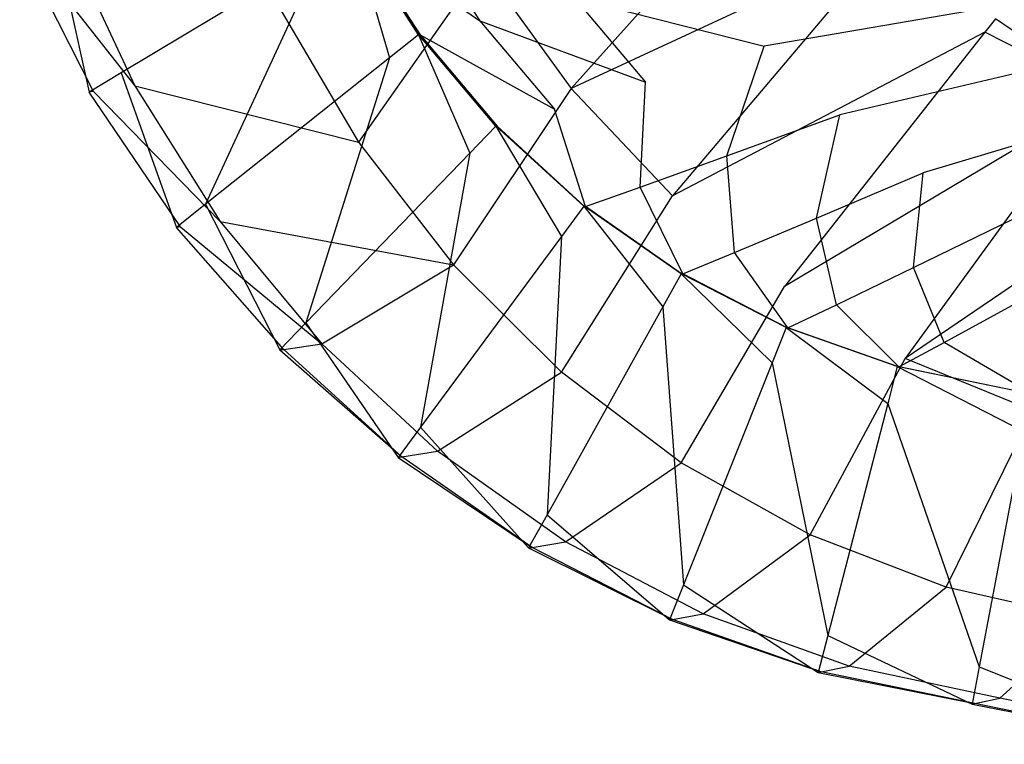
# Model space of a CAD drawing. Extents: x 0 to 0.55, y -0.37 to 0.
# Tile 1 of 21: x 0.01 to 0.123, y -0.365 to -0.282. Entities that reach past the tile are written whole.
import ezdxf

# ---------------------------------------------------------------- set-up
doc = ezdxf.new("R2010")
doc.units = 0
doc.layers.add('L0_WT_51665_0___REPLACEMTFOREMP', color=7, linetype='CONTINUOUS')

msp = doc.modelspace()

# ---------------------------------------------------------------- linework, layer by layer
at = {"layer": 'L0_WT_51665_0___REPLACEMTFOREMP', "color": 8}
for points, invisible_edges in [([(0.099741, -0.260689, 0.002069), (0.07362, -0.289791, 0.04067), (0.063446, -0.275758, 0.04067), (0.099741, -0.260689, 0.002069)], 14), ([(0.109838, -0.272996, 0.002069), (0.07362, -0.289791, 0.04067), (0.099741, -0.260689, 0.002069), (0.109838, -0.272996, 0.002069)], 14), ([(0.048865, -0.272079, 0.151236), (0.063145, -0.282032, 0.118073), (0.055915, -0.270802, 0.118094), (0.048865, -0.272079, 0.151236)], 14), ([(0.073999, -0.279412, 0.084923), (0.055915, -0.270802, 0.118094), (0.063145, -0.282032, 0.118073), (0.073999, -0.279412, 0.084923)], 13), ([(0.018422, -0.290203, 0.174002), (0.014361, -0.271789, 0.173993), (0.010467, -0.273463, 0.174002), (0.018422, -0.290203, 0.174002)], 13), ([(0.015861, -0.272766, 0.13025), (0.023654, -0.289507, 0.13025), (0.010965, -0.273399, 0.169961), (0.015861, -0.272766, 0.13025)], 14), ([(0.045044, -0.274253, 0.173916), (0.014361, -0.271789, 0.173993), (0.022072, -0.288016, 0.17399), (0.045044, -0.274253, 0.173916)], 14), ([(0.014361, -0.271789, 0.173993), (0.018422, -0.290203, 0.174002), (0.022072, -0.288016, 0.17399), (0.014361, -0.271789, 0.173993)], 14), ([(0.015861, -0.272766, 0.13025), (0.04014, -0.280447, 0.081339), (0.023654, -0.289507, 0.13025), (0.015861, -0.272766, 0.13025)], 14), ([(0.052802, -0.286303, 0.173897), (0.048694, -0.272066, 0.173904), (0.045044, -0.274253, 0.173916), (0.052802, -0.286303, 0.173897)], 13), ([(0.056146, -0.28364, 0.173882), (0.048726, -0.272068, 0.169654), (0.048694, -0.272066, 0.173904), (0.056146, -0.28364, 0.173882)], 14), ([(0.048694, -0.272066, 0.173904), (0.052802, -0.286303, 0.173897), (0.056146, -0.28364, 0.173882), (0.048694, -0.272066, 0.173904)], 14), ([(0.056178, -0.283643, 0.169632), (0.048865, -0.272079, 0.151236), (0.048726, -0.272068, 0.169654), (0.056178, -0.283643, 0.169632)], 14), ([(0.048726, -0.272068, 0.169654), (0.056146, -0.28364, 0.173882), (0.056178, -0.283643, 0.169632), (0.048726, -0.272068, 0.169654)], 13), ([(0.063145, -0.282032, 0.118073), (0.048865, -0.272079, 0.151236), (0.056319, -0.283657, 0.151215), (0.063145, -0.282032, 0.118073)], 13), ([(0.048865, -0.272079, 0.151236), (0.056178, -0.283643, 0.169632), (0.056319, -0.283657, 0.151215), (0.048865, -0.272079, 0.151236)], 13), ([(0.119776, -0.272505, 0.046977), (0.088147, -0.27596, 0.063021), (0.095734, -0.284937, 0.063004), (0.119776, -0.272505, 0.046977)], 14), ([(0.127324, -0.279526, 0.046967), (0.119776, -0.272505, 0.046977), (0.095734, -0.284937, 0.063004), (0.127324, -0.279526, 0.046967)], 14), ([(0.018905, -0.290139, 0.169961), (0.010467, -0.273463, 0.174002), (0.010965, -0.273399, 0.169961), (0.018905, -0.290139, 0.169961)], 14), ([(0.010467, -0.273463, 0.174002), (0.018905, -0.290139, 0.169961), (0.018422, -0.290203, 0.174002), (0.010467, -0.273463, 0.174002)], 13), ([(0.010965, -0.273399, 0.169961), (0.023654, -0.289507, 0.13025), (0.018905, -0.290139, 0.169961), (0.010965, -0.273399, 0.169961)], 14), ([(0.109838, -0.272996, 0.002069), (0.085222, -0.302097, 0.04067), (0.07362, -0.289791, 0.04067), (0.109838, -0.272996, 0.002069)], 14), ([(0.121004, -0.283365, 0.002069), (0.085222, -0.302097, 0.04067), (0.109838, -0.272996, 0.002069), (0.121004, -0.283365, 0.002069)], 14), ([(0.122234, -0.281805), (0.121004, -0.283365, 0.002069), (0.109838, -0.272996, 0.002069), (0.122234, -0.281805)], 14), ([(0.031758, -0.30306, 0.173988), (0.045044, -0.274253, 0.173916), (0.022072, -0.288016, 0.17399), (0.031758, -0.30306, 0.173988)], 13), ([(0.045044, -0.274253, 0.173916), (0.031758, -0.30306, 0.173988), (0.052802, -0.286303, 0.173897), (0.045044, -0.274253, 0.173916)], 14), ([(0.063446, -0.275758, 0.04067), (0.049286, -0.295967, 0.081339), (0.04014, -0.280447, 0.081339), (0.063446, -0.275758, 0.04067)], 14), ([(0.063446, -0.275758, 0.04067), (0.07362, -0.289791, 0.04067), (0.049286, -0.295967, 0.081339), (0.063446, -0.275758, 0.04067)], 14), ([(0.073999, -0.279412, 0.084923), (0.095734, -0.284937, 0.063004), (0.088147, -0.27596, 0.063021), (0.073999, -0.279412, 0.084923)], 14), ([(0.063145, -0.282032, 0.118073), (0.082151, -0.289059, 0.084905), (0.073999, -0.279412, 0.084923), (0.063145, -0.282032, 0.118073)], 14), ([(0.095734, -0.284937, 0.063004), (0.073999, -0.279412, 0.084923), (0.082151, -0.289059, 0.084905), (0.095734, -0.284937, 0.063004)], 13), ([(0.127324, -0.279526, 0.046967), (0.095734, -0.284937, 0.063004), (0.104385, -0.29281, 0.06299), (0.127324, -0.279526, 0.046967)], 14), ([(0.135683, -0.285471, 0.046958), (0.127324, -0.279526, 0.046967), (0.104385, -0.29281, 0.06299), (0.135683, -0.285471, 0.046958)], 14), ([(0.04014, -0.280447, 0.081339), (0.049286, -0.295967, 0.081339), (0.023654, -0.289507, 0.13025), (0.04014, -0.280447, 0.081339)], 14), ([(0.123729, -0.279809, 0.000012), (0.134182, -0.29006), (0.122234, -0.281805), (0.123729, -0.279809, 0.000012)], 13), ([(0.134182, -0.29006), (0.121004, -0.283365, 0.002069), (0.122234, -0.281805), (0.134182, -0.29006)], 14), ([(0.056319, -0.283657, 0.151215), (0.071726, -0.292186, 0.118055), (0.063145, -0.282032, 0.118073), (0.056319, -0.283657, 0.151215)], 14), ([(0.082151, -0.289059, 0.084905), (0.063145, -0.282032, 0.118073), (0.071726, -0.292186, 0.118055), (0.082151, -0.289059, 0.084905)], 13), ([(0.06201, -0.297198, 0.17388), (0.056146, -0.28364, 0.173882), (0.052802, -0.286303, 0.173897), (0.06201, -0.297198, 0.17388)], 13), ([(0.06499, -0.294105, 0.173863), (0.056178, -0.283643, 0.169632), (0.056146, -0.28364, 0.173882), (0.06499, -0.294105, 0.173863)], 14), ([(0.056146, -0.28364, 0.173882), (0.06201, -0.297198, 0.17388), (0.06499, -0.294105, 0.173863), (0.056146, -0.28364, 0.173882)], 14), ([(0.065023, -0.294109, 0.169613), (0.056319, -0.283657, 0.151215), (0.056178, -0.283643, 0.169632), (0.065023, -0.294109, 0.169613)], 14), ([(0.056178, -0.283643, 0.169632), (0.06499, -0.294105, 0.173863), (0.065023, -0.294109, 0.169613), (0.056178, -0.283643, 0.169632)], 13), ([(0.071726, -0.292186, 0.118055), (0.056319, -0.283657, 0.151215), (0.065166, -0.294126, 0.151196), (0.071726, -0.292186, 0.118055)], 13), ([(0.056319, -0.283657, 0.151215), (0.065023, -0.294109, 0.169613), (0.065166, -0.294126, 0.151196), (0.056319, -0.283657, 0.151215)], 13), ([(0.121004, -0.283365, 0.002069), (0.098052, -0.312467, 0.04067), (0.085222, -0.302097, 0.04067), (0.121004, -0.283365, 0.002069)], 14), ([(0.133048, -0.291621, 0.002069), (0.098052, -0.312467, 0.04067), (0.121004, -0.283365, 0.002069), (0.133048, -0.291621, 0.002069)], 14), ([(0.134182, -0.29006), (0.133048, -0.291621, 0.002069), (0.121004, -0.283365, 0.002069), (0.134182, -0.29006)], 14), ([(0.091447, -0.297519, 0.08489), (0.095734, -0.284937, 0.063004), (0.082151, -0.289059, 0.084905), (0.091447, -0.297519, 0.08489)], 14), ([(0.095734, -0.284937, 0.063004), (0.091447, -0.297519, 0.08489), (0.104385, -0.29281, 0.06299), (0.095734, -0.284937, 0.063004)], 13), ([(0.043253, -0.316663, 0.173985), (0.052802, -0.286303, 0.173897), (0.031758, -0.30306, 0.173988), (0.043253, -0.316663, 0.173985)], 13), ([(0.052802, -0.286303, 0.173897), (0.043253, -0.316663, 0.173985), (0.06201, -0.297198, 0.17388), (0.052802, -0.286303, 0.173897)], 14), ([(0.135683, -0.285471, 0.046958), (0.104385, -0.29281, 0.06299), (0.113952, -0.299445, 0.062977), (0.135683, -0.285471, 0.046958)], 14), ([(0.144711, -0.29024, 0.046952), (0.135683, -0.285471, 0.046958), (0.113952, -0.299445, 0.062977), (0.144711, -0.29024, 0.046952)], 14), ([(0.028414, -0.305723, 0.174002), (0.022072, -0.288016, 0.17399), (0.018422, -0.290203, 0.174002), (0.028414, -0.305723, 0.174002)], 13), ([(0.022072, -0.288016, 0.17399), (0.028414, -0.305723, 0.174002), (0.031758, -0.30306, 0.173988), (0.022072, -0.288016, 0.17399)], 14), ([(0.023654, -0.289507, 0.13025), (0.033442, -0.305026, 0.13025), (0.018905, -0.290139, 0.169961), (0.023654, -0.289507, 0.13025)], 14), ([(0.023654, -0.289507, 0.13025), (0.049286, -0.295967, 0.081339), (0.033442, -0.305026, 0.13025), (0.023654, -0.289507, 0.13025)], 14), ([(0.08151, -0.301091, 0.118038), (0.082151, -0.289059, 0.084905), (0.071726, -0.292186, 0.118055), (0.08151, -0.301091, 0.118038)], 14), ([(0.082151, -0.289059, 0.084905), (0.08151, -0.301091, 0.118038), (0.091447, -0.297519, 0.08489), (0.082151, -0.289059, 0.084905)], 13), ([(0.028878, -0.305658, 0.169961), (0.018422, -0.290203, 0.174002), (0.018905, -0.290139, 0.169961), (0.028878, -0.305658, 0.169961)], 14), ([(0.018422, -0.290203, 0.174002), (0.028878, -0.305658, 0.169961), (0.028414, -0.305723, 0.174002), (0.018422, -0.290203, 0.174002)], 13), ([(0.018905, -0.290139, 0.169961), (0.033442, -0.305026, 0.13025), (0.028878, -0.305658, 0.169961), (0.018905, -0.290139, 0.169961)], 14), ([(0.07362, -0.289791, 0.04067), (0.060141, -0.31, 0.081339), (0.049286, -0.295967, 0.081339), (0.07362, -0.289791, 0.04067)], 14), ([(0.07362, -0.289791, 0.04067), (0.085222, -0.302097, 0.04067), (0.060141, -0.31, 0.081339), (0.07362, -0.289791, 0.04067)], 14), ([(0.144711, -0.29024, 0.046952), (0.113952, -0.299445, 0.062977), (0.124271, -0.304726, 0.062968), (0.144711, -0.29024, 0.046952)], 14), ([(0.133048, -0.291621, 0.002069), (0.111891, -0.320722, 0.04067), (0.098052, -0.312467, 0.04067), (0.133048, -0.291621, 0.002069)], 14), ([(0.145764, -0.29762, 0.002069), (0.111891, -0.320722, 0.04067), (0.133048, -0.291621, 0.002069), (0.145764, -0.29762, 0.002069)], 14), ([(0.075254, -0.303307, 0.151179), (0.071726, -0.292186, 0.118055), (0.065166, -0.294126, 0.151196), (0.075254, -0.303307, 0.151179)], 14), ([(0.071726, -0.292186, 0.118055), (0.075254, -0.303307, 0.151179), (0.08151, -0.301091, 0.118038), (0.071726, -0.292186, 0.118055)], 13), ([(0.101727, -0.304647, 0.084877), (0.104385, -0.29281, 0.06299), (0.091447, -0.297519, 0.08489), (0.101727, -0.304647, 0.084877)], 14), ([(0.104385, -0.29281, 0.06299), (0.101727, -0.304647, 0.084877), (0.113952, -0.299445, 0.062977), (0.104385, -0.29281, 0.06299)], 13), ([(0.072509, -0.306754, 0.173865), (0.06499, -0.294105, 0.173863), (0.06201, -0.297198, 0.17388), (0.072509, -0.306754, 0.173865)], 13), ([(0.075075, -0.303284, 0.173846), (0.065023, -0.294109, 0.169613), (0.06499, -0.294105, 0.173863), (0.075075, -0.303284, 0.173846)], 14), ([(0.06499, -0.294105, 0.173863), (0.072509, -0.306754, 0.173865), (0.075075, -0.303284, 0.173846), (0.06499, -0.294105, 0.173863)], 14), ([(0.075108, -0.303288, 0.169596), (0.065166, -0.294126, 0.151196), (0.065023, -0.294109, 0.169613), (0.075108, -0.303288, 0.169596)], 14), ([(0.065023, -0.294109, 0.169613), (0.075075, -0.303284, 0.173846), (0.075108, -0.303288, 0.169596), (0.065023, -0.294109, 0.169613)], 13), ([(0.065166, -0.294126, 0.151196), (0.075108, -0.303288, 0.169596), (0.075254, -0.303307, 0.151179), (0.065166, -0.294126, 0.151196)], 13), ([(0.049286, -0.295967, 0.081339), (0.060141, -0.31, 0.081339), (0.033442, -0.305026, 0.13025), (0.049286, -0.295967, 0.081339)], 14), ([(0.056361, -0.328592, 0.173983), (0.06201, -0.297198, 0.17388), (0.043253, -0.316663, 0.173985), (0.056361, -0.328592, 0.173983)], 13), ([(0.06201, -0.297198, 0.17388), (0.056361, -0.328592, 0.173983), (0.072509, -0.306754, 0.173865), (0.06201, -0.297198, 0.17388)], 14), ([(0.092331, -0.308594, 0.118024), (0.091447, -0.297519, 0.08489), (0.08151, -0.301091, 0.118038), (0.092331, -0.308594, 0.118024)], 14), ([(0.091447, -0.297519, 0.08489), (0.092331, -0.308594, 0.118024), (0.101727, -0.304647, 0.084877), (0.091447, -0.297519, 0.08489)], 13), ([(0.126503, -0.326722, 0.04067), (0.111891, -0.320722, 0.04067), (0.145764, -0.29762, 0.002069), (0.126503, -0.326722, 0.04067)], 14), ([(0.112815, -0.310322, 0.084866), (0.113952, -0.299445, 0.062977), (0.101727, -0.304647, 0.084877), (0.112815, -0.310322, 0.084866)], 14), ([(0.113952, -0.299445, 0.062977), (0.112815, -0.310322, 0.084866), (0.124271, -0.304726, 0.062968), (0.113952, -0.299445, 0.062977)], 13), ([(0.072519, -0.322306, 0.081339), (0.060141, -0.31, 0.081339), (0.085222, -0.302097, 0.04067), (0.072519, -0.322306, 0.081339)], 14), ([(0.072519, -0.322306, 0.081339), (0.085222, -0.302097, 0.04067), (0.098052, -0.312467, 0.04067), (0.072519, -0.322306, 0.081339)], 14), ([(0.08641, -0.311043, 0.151164), (0.08151, -0.301091, 0.118038), (0.075254, -0.303307, 0.151179), (0.08641, -0.311043, 0.151164)], 14), ([(0.08151, -0.301091, 0.118038), (0.08641, -0.311043, 0.151164), (0.092331, -0.308594, 0.118024), (0.08151, -0.301091, 0.118038)], 13), ([(0.040273, -0.319756, 0.174002), (0.031758, -0.30306, 0.173988), (0.028414, -0.305723, 0.174002), (0.040273, -0.319756, 0.174002)], 13), ([(0.031758, -0.30306, 0.173988), (0.040273, -0.319756, 0.174002), (0.043253, -0.316663, 0.173985), (0.031758, -0.30306, 0.173988)], 14), ([(0.08412, -0.314805, 0.173852), (0.075075, -0.303284, 0.173846), (0.072509, -0.306754, 0.173865), (0.08412, -0.314805, 0.173852)], 13), ([(0.086228, -0.311017, 0.173832), (0.075108, -0.303288, 0.169596), (0.075075, -0.303284, 0.173846), (0.086228, -0.311017, 0.173832)], 14), ([(0.075075, -0.303284, 0.173846), (0.08412, -0.314805, 0.173852), (0.086228, -0.311017, 0.173832), (0.075075, -0.303284, 0.173846)], 14), ([(0.086262, -0.311022, 0.169582), (0.075254, -0.303307, 0.151179), (0.075108, -0.303288, 0.169596), (0.086262, -0.311022, 0.169582)], 14), ([(0.075108, -0.303288, 0.169596), (0.086228, -0.311017, 0.173832), (0.086262, -0.311022, 0.169582), (0.075108, -0.303288, 0.169596)], 13), ([(0.075254, -0.303307, 0.151179), (0.086262, -0.311022, 0.169582), (0.08641, -0.311043, 0.151164), (0.075254, -0.303307, 0.151179)], 13), ([(0.033442, -0.305026, 0.13025), (0.045059, -0.319059, 0.13025), (0.028878, -0.305658, 0.169961), (0.033442, -0.305026, 0.13025)], 14), ([(0.033442, -0.305026, 0.13025), (0.060141, -0.31, 0.081339), (0.045059, -0.319059, 0.13025), (0.033442, -0.305026, 0.13025)], 14), ([(0.104003, -0.314567, 0.118013), (0.101727, -0.304647, 0.084877), (0.092331, -0.308594, 0.118024), (0.104003, -0.314567, 0.118013)], 14), ([(0.101727, -0.304647, 0.084877), (0.104003, -0.314567, 0.118013), (0.112815, -0.310322, 0.084866), (0.101727, -0.304647, 0.084877)], 13), ([(0.124523, -0.314446, 0.084859), (0.124271, -0.304726, 0.062968), (0.112815, -0.310322, 0.084866), (0.124523, -0.314446, 0.084859)], 14), ([(0.040715, -0.319691, 0.169961), (0.028414, -0.305723, 0.174002), (0.028878, -0.305658, 0.169961), (0.040715, -0.319691, 0.169961)], 14), ([(0.028414, -0.305723, 0.174002), (0.040715, -0.319691, 0.169961), (0.040273, -0.319756, 0.174002), (0.028414, -0.305723, 0.174002)], 13), ([(0.028878, -0.305658, 0.169961), (0.045059, -0.319059, 0.13025), (0.040715, -0.319691, 0.169961), (0.028878, -0.305658, 0.169961)], 14), ([(0.070857, -0.338644, 0.173982), (0.072509, -0.306754, 0.173865), (0.056361, -0.328592, 0.173983), (0.070857, -0.338644, 0.173982)], 13), ([(0.072509, -0.306754, 0.173865), (0.070857, -0.338644, 0.173982), (0.08412, -0.314805, 0.173852), (0.072509, -0.306754, 0.173865)], 14), ([(0.098444, -0.317201, 0.151153), (0.092331, -0.308594, 0.118024), (0.08641, -0.311043, 0.151164), (0.098444, -0.317201, 0.151153)], 14), ([(0.092331, -0.308594, 0.118024), (0.098444, -0.317201, 0.151153), (0.104003, -0.314567, 0.118013), (0.092331, -0.308594, 0.118024)], 13), ([(0.045059, -0.319059, 0.13025), (0.060141, -0.31, 0.081339), (0.072519, -0.322306, 0.081339), (0.045059, -0.319059, 0.13025)], 14), ([(0.096645, -0.321215, 0.173842), (0.086228, -0.311017, 0.173832), (0.08412, -0.314805, 0.173852), (0.096645, -0.321215, 0.173842)], 13), ([(0.098258, -0.317174, 0.173821), (0.086262, -0.311022, 0.169582), (0.086228, -0.311017, 0.173832), (0.098258, -0.317174, 0.173821)], 14), ([(0.086228, -0.311017, 0.173832), (0.096645, -0.321215, 0.173842), (0.098258, -0.317174, 0.173821), (0.086228, -0.311017, 0.173832)], 14), ([(0.098293, -0.317179, 0.16957), (0.08641, -0.311043, 0.151164), (0.086262, -0.311022, 0.169582), (0.098293, -0.317179, 0.16957)], 14), ([(0.086262, -0.311022, 0.169582), (0.098258, -0.317174, 0.173821), (0.098293, -0.317179, 0.16957), (0.086262, -0.311022, 0.169582)], 13), ([(0.08641, -0.311043, 0.151164), (0.098293, -0.317179, 0.16957), (0.098444, -0.317201, 0.151153), (0.08641, -0.311043, 0.151164)], 13), ([(0.116326, -0.318909, 0.118005), (0.112815, -0.310322, 0.084866), (0.104003, -0.314567, 0.118013), (0.116326, -0.318909, 0.118005)], 14), ([(0.112815, -0.310322, 0.084866), (0.116326, -0.318909, 0.118005), (0.124523, -0.314446, 0.084859), (0.112815, -0.310322, 0.084866)], 13), ([(0.086208, -0.332676, 0.081339), (0.072519, -0.322306, 0.081339), (0.098052, -0.312467, 0.04067), (0.086208, -0.332676, 0.081339)], 14), ([(0.086208, -0.332676, 0.081339), (0.098052, -0.312467, 0.04067), (0.111891, -0.320722, 0.04067), (0.086208, -0.332676, 0.081339)], 14), ([(0.11115, -0.321677, 0.151145), (0.104003, -0.314567, 0.118013), (0.098444, -0.317201, 0.151153), (0.11115, -0.321677, 0.151145)], 14), ([(0.104003, -0.314567, 0.118013), (0.11115, -0.321677, 0.151145), (0.116326, -0.318909, 0.118005), (0.104003, -0.314567, 0.118013)], 13), ([(0.13119, -0.321977, 0.118003), (0.124523, -0.314446, 0.084859), (0.116326, -0.318909, 0.118005), (0.13119, -0.321977, 0.118003)], 14), ([(0.086494, -0.346646, 0.17398), (0.08412, -0.314805, 0.173852), (0.070857, -0.338644, 0.173982), (0.086494, -0.346646, 0.17398)], 13), ([(0.08412, -0.314805, 0.173852), (0.086494, -0.346646, 0.17398), (0.096645, -0.321215, 0.173842), (0.08412, -0.314805, 0.173852)], 14), ([(0.053795, -0.332063, 0.174002), (0.043253, -0.316663, 0.173985), (0.040273, -0.319756, 0.174002), (0.053795, -0.332063, 0.174002)], 13), ([(0.043253, -0.316663, 0.173985), (0.053795, -0.332063, 0.174002), (0.056361, -0.328592, 0.173983), (0.043253, -0.316663, 0.173985)], 14), ([(0.109869, -0.325873, 0.173835), (0.098258, -0.317174, 0.173821), (0.096645, -0.321215, 0.173842), (0.109869, -0.325873, 0.173835)], 13), ([(0.110959, -0.321648, 0.173812), (0.098293, -0.317179, 0.16957), (0.098258, -0.317174, 0.173821), (0.110959, -0.321648, 0.173812)], 14), ([(0.098258, -0.317174, 0.173821), (0.109869, -0.325873, 0.173835), (0.110959, -0.321648, 0.173812), (0.098258, -0.317174, 0.173821)], 14), ([(0.110995, -0.321654, 0.169562), (0.098444, -0.317201, 0.151153), (0.098293, -0.317179, 0.16957), (0.110995, -0.321654, 0.169562)], 14), ([(0.098293, -0.317179, 0.16957), (0.110959, -0.321648, 0.173812), (0.110995, -0.321654, 0.169562), (0.098293, -0.317179, 0.16957)], 13), ([(0.098444, -0.317201, 0.151153), (0.110995, -0.321654, 0.169562), (0.11115, -0.321677, 0.151145), (0.098444, -0.317201, 0.151153)], 13), ([(0.040715, -0.319691, 0.169961), (0.045059, -0.319059, 0.13025), (0.058306, -0.331366, 0.13025), (0.040715, -0.319691, 0.169961)], 14), ([(0.058306, -0.331366, 0.13025), (0.045059, -0.319059, 0.13025), (0.072519, -0.322306, 0.081339), (0.058306, -0.331366, 0.13025)], 14), ([(0.126475, -0.32484, 0.151142), (0.116326, -0.318909, 0.118005), (0.11115, -0.321677, 0.151145), (0.126475, -0.32484, 0.151142)], 14), ([(0.116326, -0.318909, 0.118005), (0.126475, -0.32484, 0.151142), (0.13119, -0.321977, 0.118003), (0.116326, -0.318909, 0.118005)], 13), ([(0.054212, -0.331998, 0.169961), (0.040273, -0.319756, 0.174002), (0.040715, -0.319691, 0.169961), (0.054212, -0.331998, 0.169961)], 13), ([(0.040273, -0.319756, 0.174002), (0.054212, -0.331998, 0.169961), (0.053795, -0.332063, 0.174002), (0.040273, -0.319756, 0.174002)], 14), ([(0.054212, -0.331998, 0.169961), (0.040715, -0.319691, 0.169961), (0.058306, -0.331366, 0.13025), (0.054212, -0.331998, 0.169961)], 14), ([(0.100974, -0.340931, 0.081339), (0.086208, -0.332676, 0.081339), (0.111891, -0.320722, 0.04067), (0.100974, -0.340931, 0.081339)], 14), ([(0.103003, -0.352462, 0.173979), (0.096645, -0.321215, 0.173842), (0.086494, -0.346646, 0.17398), (0.103003, -0.352462, 0.173979)], 13), ([(0.096645, -0.321215, 0.173842), (0.103003, -0.352462, 0.173979), (0.109869, -0.325873, 0.173835), (0.096645, -0.321215, 0.173842)], 14), ([(0.100974, -0.340931, 0.081339), (0.111891, -0.320722, 0.04067), (0.126503, -0.326722, 0.04067), (0.100974, -0.340931, 0.081339)], 14), ([(0.058306, -0.331366, 0.13025), (0.072519, -0.322306, 0.081339), (0.086208, -0.332676, 0.081339), (0.058306, -0.331366, 0.13025)], 14), ([(0.125468, -0.329093, 0.173833), (0.110959, -0.321648, 0.173812), (0.109869, -0.325873, 0.173835), (0.125468, -0.329093, 0.173833)], 13), ([(0.126279, -0.324811, 0.17381), (0.110995, -0.321654, 0.169562), (0.110959, -0.321648, 0.173812), (0.126279, -0.324811, 0.17381)], 14), ([(0.110959, -0.321648, 0.173812), (0.125468, -0.329093, 0.173833), (0.126279, -0.324811, 0.17381), (0.110959, -0.321648, 0.173812)], 14), ([(0.126316, -0.324816, 0.16956), (0.11115, -0.321677, 0.151145), (0.110995, -0.321654, 0.169562), (0.126316, -0.324816, 0.16956)], 14), ([(0.110995, -0.321654, 0.169562), (0.126279, -0.324811, 0.17381), (0.126316, -0.324816, 0.16956), (0.110995, -0.321654, 0.169562)], 13), ([(0.11115, -0.321677, 0.151145), (0.126316, -0.324816, 0.16956), (0.126475, -0.32484, 0.151142), (0.11115, -0.321677, 0.151145)], 13), ([(0.120364, -0.356046, 0.173979), (0.109869, -0.325873, 0.173835), (0.103003, -0.352462, 0.173979), (0.120364, -0.356046, 0.173979)], 13), ([(0.109869, -0.325873, 0.173835), (0.120364, -0.356046, 0.173979), (0.125468, -0.329093, 0.173833), (0.109869, -0.325873, 0.173835)], 14), ([(0.116563, -0.346931, 0.081339), (0.100974, -0.340931, 0.081339), (0.126503, -0.326722, 0.04067), (0.116563, -0.346931, 0.081339)], 14), ([(0.116563, -0.346931, 0.081339), (0.126503, -0.326722, 0.04067), (0.141637, -0.330363, 0.04067), (0.116563, -0.346931, 0.081339)], 14), ([(0.06875, -0.342432, 0.174002), (0.056361, -0.328592, 0.173983), (0.053795, -0.332063, 0.174002), (0.06875, -0.342432, 0.174002)], 13), ([(0.056361, -0.328592, 0.173983), (0.06875, -0.342432, 0.174002), (0.070857, -0.338644, 0.173982), (0.056361, -0.328592, 0.173983)], 14), ([(0.143038, -0.360615, 0.173979), (0.125468, -0.329093, 0.173833), (0.120364, -0.356046, 0.173979), (0.143038, -0.360615, 0.173979)], 13), ([(0.132711, -0.350572, 0.081339), (0.116563, -0.346931, 0.081339), (0.141637, -0.330363, 0.04067), (0.132711, -0.350572, 0.081339)], 14), ([(0.054212, -0.331998, 0.169961), (0.058306, -0.331366, 0.13025), (0.072956, -0.341735, 0.13025), (0.054212, -0.331998, 0.169961)], 14), ([(0.072956, -0.341735, 0.13025), (0.058306, -0.331366, 0.13025), (0.086208, -0.332676, 0.081339), (0.072956, -0.341735, 0.13025)], 14), ([(0.069138, -0.342368, 0.169961), (0.053795, -0.332063, 0.174002), (0.054212, -0.331998, 0.169961), (0.069138, -0.342368, 0.169961)], 13), ([(0.053795, -0.332063, 0.174002), (0.069138, -0.342368, 0.169961), (0.06875, -0.342432, 0.174002), (0.053795, -0.332063, 0.174002)], 14), ([(0.069138, -0.342368, 0.169961), (0.054212, -0.331998, 0.169961), (0.072956, -0.341735, 0.13025), (0.069138, -0.342368, 0.169961)], 14), ([(0.072956, -0.341735, 0.13025), (0.086208, -0.332676, 0.081339), (0.100974, -0.340931, 0.081339), (0.072956, -0.341735, 0.13025)], 14), ([(0.084881, -0.350688, 0.174002), (0.070857, -0.338644, 0.173982), (0.06875, -0.342432, 0.174002), (0.084881, -0.350688, 0.174002)], 13), ([(0.070857, -0.338644, 0.173982), (0.084881, -0.350688, 0.174002), (0.086494, -0.346646, 0.17398), (0.070857, -0.338644, 0.173982)], 14), ([(0.088758, -0.349991, 0.13025), (0.072956, -0.341735, 0.13025), (0.100974, -0.340931, 0.081339), (0.088758, -0.349991, 0.13025)], 14), ([(0.088758, -0.349991, 0.13025), (0.100974, -0.340931, 0.081339), (0.116563, -0.346931, 0.081339), (0.088758, -0.349991, 0.13025)], 14), ([(0.085239, -0.350623, 0.169961), (0.06875, -0.342432, 0.174002), (0.069138, -0.342368, 0.169961), (0.085239, -0.350623, 0.169961)], 13), ([(0.06875, -0.342432, 0.174002), (0.085239, -0.350623, 0.169961), (0.084881, -0.350688, 0.174002), (0.06875, -0.342432, 0.174002)], 14), ([(0.069138, -0.342368, 0.169961), (0.072956, -0.341735, 0.13025), (0.088758, -0.349991, 0.13025), (0.069138, -0.342368, 0.169961)], 14), ([(0.085239, -0.350623, 0.169961), (0.069138, -0.342368, 0.169961), (0.088758, -0.349991, 0.13025), (0.085239, -0.350623, 0.169961)], 14), ([(0.101912, -0.356687, 0.174002), (0.086494, -0.346646, 0.17398), (0.084881, -0.350688, 0.174002), (0.101912, -0.356687, 0.174002)], 13), ([(0.086494, -0.346646, 0.17398), (0.101912, -0.356687, 0.174002), (0.103003, -0.352462, 0.173979), (0.086494, -0.346646, 0.17398)], 14), ([(0.105442, -0.35599, 0.13025), (0.088758, -0.349991, 0.13025), (0.116563, -0.346931, 0.081339), (0.105442, -0.35599, 0.13025)], 14), ([(0.105442, -0.35599, 0.13025), (0.116563, -0.346931, 0.081339), (0.132711, -0.350572, 0.081339), (0.105442, -0.35599, 0.13025)], 14), ([(0.102238, -0.356623, 0.169961), (0.084881, -0.350688, 0.174002), (0.085239, -0.350623, 0.169961), (0.102238, -0.356623, 0.169961)], 13), ([(0.085239, -0.350623, 0.169961), (0.088758, -0.349991, 0.13025), (0.105442, -0.35599, 0.13025), (0.085239, -0.350623, 0.169961)], 14), ([(0.102238, -0.356623, 0.169961), (0.085239, -0.350623, 0.169961), (0.105442, -0.35599, 0.13025), (0.102238, -0.356623, 0.169961)], 14), ([(0.122723, -0.359632, 0.13025), (0.105442, -0.35599, 0.13025), (0.132711, -0.350572, 0.081339), (0.122723, -0.359632, 0.13025)], 14), ([(0.122723, -0.359632, 0.13025), (0.132711, -0.350572, 0.081339), (0.153611, -0.355173, 0.081339), (0.122723, -0.359632, 0.13025)], 14), ([(0.084881, -0.350688, 0.174002), (0.102238, -0.356623, 0.169961), (0.101912, -0.356687, 0.174002), (0.084881, -0.350688, 0.174002)], 14), ([(0.119553, -0.360329, 0.174002), (0.103003, -0.352462, 0.173979), (0.101912, -0.356687, 0.174002), (0.119553, -0.360329, 0.174002)], 13), ([(0.103003, -0.352462, 0.173979), (0.119553, -0.360329, 0.174002), (0.120364, -0.356046, 0.173979), (0.103003, -0.352462, 0.173979)], 14), ([(0.14509, -0.364233, 0.13025), (0.122723, -0.359632, 0.13025), (0.153611, -0.355173, 0.081339), (0.14509, -0.364233, 0.13025)], 14), ([(0.102238, -0.356623, 0.169961), (0.105442, -0.35599, 0.13025), (0.122723, -0.359632, 0.13025), (0.102238, -0.356623, 0.169961)], 14), ([(0.142386, -0.36493, 0.174002), (0.120364, -0.356046, 0.173979), (0.119553, -0.360329, 0.174002), (0.142386, -0.36493, 0.174002)], 13), ([(0.120364, -0.356046, 0.173979), (0.142386, -0.36493, 0.174002), (0.143038, -0.360615, 0.173979), (0.120364, -0.356046, 0.173979)], 14), ([(0.119845, -0.360264, 0.169961), (0.101912, -0.356687, 0.174002), (0.102238, -0.356623, 0.169961), (0.119845, -0.360264, 0.169961)], 13), ([(0.101912, -0.356687, 0.174002), (0.119845, -0.360264, 0.169961), (0.119553, -0.360329, 0.174002), (0.101912, -0.356687, 0.174002)], 14), ([(0.119845, -0.360264, 0.169961), (0.102238, -0.356623, 0.169961), (0.122723, -0.359632, 0.13025), (0.119845, -0.360264, 0.169961)], 14), ([(0.119845, -0.360264, 0.169961), (0.122723, -0.359632, 0.13025), (0.14509, -0.364233, 0.13025), (0.119845, -0.360264, 0.169961)], 14), ([(0.142636, -0.364865, 0.169961), (0.119553, -0.360329, 0.174002), (0.119845, -0.360264, 0.169961), (0.142636, -0.364865, 0.169961)], 13), ([(0.119553, -0.360329, 0.174002), (0.142636, -0.364865, 0.169961), (0.142386, -0.36493, 0.174002), (0.119553, -0.360329, 0.174002)], 14), ([(0.142636, -0.364865, 0.169961), (0.119845, -0.360264, 0.169961), (0.14509, -0.364233, 0.13025), (0.142636, -0.364865, 0.169961)], 14)]:
    msp.add_3dface(points, dxfattribs=dict(at, invisible_edges=invisible_edges))

doc.saveas('drawing.dxf')
